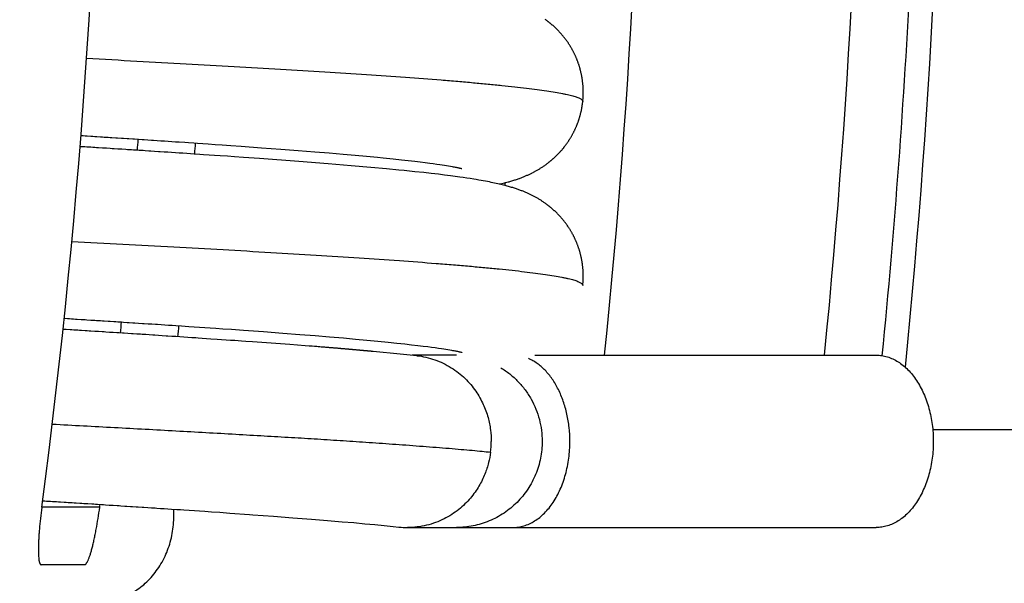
# Model space of a CAD drawing. Header units: millimetres. Extents: x 0 to 210, y 0 to 297.
# Tile 21 of 88: x 90.291 to 92.005, y 156.651 to 157.632. Entities that reach past the tile are written whole.
import ezdxf
from ezdxf.enums import TextEntityAlignment as Align

# ---------------------------------------------------------------- set-up
doc = ezdxf.new("R2010")
doc.units = ezdxf.units.MM
doc.header["$LTSCALE"] = 19.36
doc.layers.get('0').update_dxf_attribs({"linetype": 'CONTINUOUS'})
doc.layers.add('Z_DIM_2D', color=7, linetype='CONTINUOUS')
doc.styles.add('TEXTSTYLE_3', font='helveticaneueltw1g-ltcn.otf')
doc.styles.add('TEXTSTYLE_4', font='gdt', dxfattribs={"width": 0.7})
doc.dimstyles.new('DIMSTYLE_2', dxfattribs={"dimtxt": 2.1, "dimasz": 3.5, "dimexe": 1.5, "dimexo": 0, "dimtad": 1, "dimlfac": 5, "dimdsep": 46, "dimtxsty": 'TEXTSTYLE_3', "dimblk": '_FILLED', "dimblk1": '_FILLED', "dimblk2": '_FILLED', "dimcen": 0.09, "dimclrt": 5, "dimazin": 2, "dimtp": 0.5, "dimtm": 0.5, "dimtfac": 1, "dimtofl": 0, "dimtmove": 0, "dimatfit": 1, "dimldrblk": '_FILLED', "dimfxl": 0, "dimtolj": 1, "dimarcsym": 0})

# ---------------------------------------------------------------- blocks, each defined once
blk = doc.blocks.new('_FILLED')
at = {"color": 0, "linetype": 'ByBlock'}
blk.add_solid([(0, 0), (-1, 0.125), (-1, -0.125)], dxfattribs=at)
blk = doc.blocks.new('*D3')
at = {"layer": 'Z_DIM_2D', "color": 2, "linetype": 'Continuous', "transparency": 16777216}
blk.add_line((65.5369, 168.6839), (54.9152, 177.2828), dxfattribs=at)
at = {"layer": 'Z_DIM_2D', "color": 2, "linetype": 'Continuous', "transparency": 16777216, "xscale": 3.5, "yscale": 3.5, "zscale": 3.5, "rotation": 321.0075964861}
blk.add_blockref('_FILLED', (65.5369, 168.6839), dxfattribs=at)
at = {"layer": 'Z_DIM_2D', "color": 5, "linetype": 'Continuous', "transparency": 16777216}
for s, style, p in [('n', 'TEXTSTYLE_4', (57.4218, 175.929)), ('163.7', 'TEXTSTYLE_3', (62.3549, 171.9353))]:
    blk.add_text(s, height=2.1, rotation=-38.9924, dxfattribs=dict(at, style=style)).set_placement(p, align=Align.RIGHT)

msp = doc.modelspace()

# ---------------------------------------------------------------- linework, layer by layer
at = {"color": 7, "linetype": 'Continuous'}
for p, q in [((91.2069, 157.632), (91.2058, 157.6328)), ((90.4912, 157.4247), (90.4977, 157.4243)), ((90.5075, 157.4236), (90.5141, 157.4232)), ((90.5238, 157.4226), (90.5303, 157.4221)), ((90.5303, 157.4221), (90.5368, 157.4217)), ((90.5368, 157.4217), (90.5432, 157.4213)), ((90.5432, 157.4213), (90.5497, 157.4209)), ((90.5497, 157.4209), (90.5561, 157.4204)), ((90.5561, 157.4204), (90.5625, 157.42)), ((90.5625, 157.42), (90.5689, 157.4196)), ((90.5689, 157.4196), (90.5784, 157.4189)), ((90.5784, 157.4189), (90.5847, 157.4185)), ((90.5847, 157.4185), (90.5942, 157.4179)), ((90.5942, 157.4179), (90.6005, 157.4174)), ((90.6005, 157.4174), (90.6098, 157.4168)), ((90.6098, 157.4168), (90.6191, 157.4162)), ((90.6191, 157.4162), (90.6314, 157.4153)), ((90.6314, 157.4153), (90.6436, 157.4145)), ((90.5258, 157.4031), (90.5192, 157.4035)), ((90.5424, 157.402), (90.5358, 157.4024)), ((90.549, 157.4016), (90.5424, 157.402)), ((90.5556, 157.4011), (90.549, 157.4016)), ((90.5622, 157.4007), (90.5556, 157.4011)), ((90.5688, 157.4002), (90.5622, 157.4007)), ((90.5753, 157.3998), (90.5688, 157.4002)), ((90.5819, 157.3994), (90.5753, 157.3998)), ((90.5884, 157.3989), (90.5819, 157.3994)), ((90.5949, 157.3985), (90.5884, 157.3989)), ((90.6046, 157.3979), (90.5949, 157.3985)), ((90.6436, 157.4145), (90.6587, 157.4134)), ((90.6587, 157.4134), (90.6766, 157.4121)), ((90.6766, 157.4121), (90.7118, 157.4096)), ((90.7118, 157.4096), (90.7457, 157.4071)), ((90.7457, 157.4071), (90.7758, 157.4048)), ((90.7758, 157.4048), (90.8046, 157.4025)), ((90.8046, 157.4025), (90.8299, 157.4004)), ((90.8299, 157.4004), (90.8541, 157.3984)), ((90.8541, 157.3984), (90.8749, 157.3965)), ((90.611, 157.3974), (90.6046, 157.3979)), ((90.6207, 157.3968), (90.611, 157.3974)), ((90.6303, 157.3961), (90.6207, 157.3968)), ((90.6399, 157.3955), (90.6303, 157.3961)), ((90.6526, 157.3946), (90.6399, 157.3955)), ((90.6652, 157.3937), (90.6526, 157.3946)), ((90.6808, 157.3926), (90.6652, 157.3937)), ((90.7086, 157.3906), (90.6808, 157.3926)), ((90.7768, 157.3856), (90.7086, 157.3906)), ((90.8277, 157.3816), (90.7768, 157.3856)), ((90.8683, 157.3782), (90.8277, 157.3816)), ((90.8749, 157.3965), (90.8948, 157.3947)), ((90.8948, 157.3947), (90.9137, 157.3929)), ((90.9137, 157.3929), (90.9238, 157.3919)), ((90.9238, 157.3919), (90.941, 157.3902)), ((90.941, 157.3902), (90.9555, 157.3886)), ((90.9555, 157.3886), (90.9675, 157.3873)), ((90.9675, 157.3873), (90.9788, 157.386)), ((90.9788, 157.386), (90.988, 157.3849)), ((90.988, 157.3849), (90.9966, 157.3838)), ((90.9966, 157.3838), (91.0047, 157.3827)), ((91.0047, 157.3827), (91.011, 157.3819)), ((91.011, 157.3819), (91.017, 157.3811)), ((91.017, 157.3811), (91.0225, 157.3803)), ((91.2072, 157.3804), (91.2083, 157.3812)), ((91.2083, 157.3812), (91.2094, 157.3821)), ((91.2094, 157.3821), (91.2105, 157.3829)), ((91.2105, 157.3829), (91.2117, 157.3838)), ((90.902, 157.3753), (90.8683, 157.3782)), ((90.9293, 157.3728), (90.902, 157.3753)), ((90.9509, 157.3707), (90.9293, 157.3728)), ((90.9603, 157.3697), (90.9509, 157.3707)), ((90.9787, 157.3678), (90.9603, 157.3697)), ((90.9943, 157.3661), (90.9787, 157.3678)), ((91.0074, 157.3647), (90.9943, 157.3661)), ((91.0201, 157.3632), (91.0074, 157.3647)), ((91.0225, 157.3803), (91.0266, 157.3796)), ((91.0266, 157.3796), (91.0305, 157.379)), ((91.0305, 157.379), (91.0341, 157.3784)), ((91.0341, 157.3784), (91.0375, 157.3779)), ((91.0375, 157.3779), (91.0407, 157.3774)), ((91.0407, 157.3774), (91.0436, 157.3768)), ((91.0436, 157.3768), (91.0456, 157.3765)), ((91.0456, 157.3765), (91.0474, 157.3761)), ((91.0474, 157.3761), (91.0492, 157.3758)), ((91.0492, 157.3758), (91.0507, 157.3755)), ((91.0507, 157.3755), (91.0522, 157.3752)), ((91.0522, 157.3752), (91.0535, 157.3749)), ((91.0535, 157.3749), (91.0547, 157.3747)), ((91.0547, 157.3747), (91.0558, 157.3744)), ((91.0558, 157.3744), (91.0568, 157.3742)), ((91.0568, 157.3742), (91.0576, 157.374)), ((91.0576, 157.374), (91.0584, 157.3739)), ((91.0584, 157.3739), (91.059, 157.3737)), ((91.059, 157.3737), (91.0595, 157.3736)), ((91.0595, 157.3736), (91.06, 157.3735)), ((91.06, 157.3735), (91.0603, 157.3734)), ((91.0603, 157.3734), (91.0605, 157.3733)), ((91.0605, 157.3733), (91.0607, 157.3733)), ((91.1787, 157.3636), (91.1799, 157.3642)), ((91.1799, 157.3642), (91.181, 157.3647)), ((91.181, 157.3647), (91.1822, 157.3653)), ((91.1822, 157.3653), (91.1833, 157.3659)), ((91.1833, 157.3659), (91.1845, 157.3665)), ((91.1845, 157.3665), (91.1856, 157.367)), ((91.1856, 157.367), (91.1867, 157.3676)), ((91.1867, 157.3676), (91.1878, 157.3682)), ((91.1895, 157.3692), (91.1906, 157.3698)), ((91.1906, 157.3698), (91.1917, 157.3704)), ((91.1917, 157.3704), (91.1928, 157.371)), ((91.1928, 157.371), (91.1939, 157.3717)), ((91.1939, 157.3717), (91.195, 157.3724)), ((91.195, 157.3724), (91.1961, 157.373)), ((91.1961, 157.373), (91.1972, 157.3737)), ((91.1972, 157.3737), (91.1983, 157.3744)), ((91.1983, 157.3744), (91.1994, 157.3751)), ((91.1994, 157.3751), (91.2005, 157.3758)), ((91.2005, 157.3758), (91.2016, 157.3765)), ((91.2016, 157.3765), (91.2027, 157.3773)), ((91.2027, 157.3773), (91.2039, 157.3781)), ((91.2039, 157.3781), (91.205, 157.3788)), ((91.205, 157.3788), (91.2061, 157.3796)), ((91.2061, 157.3796), (91.2072, 157.3804)), ((91.0306, 157.3619), (91.0201, 157.3632)), ((91.0408, 157.3606), (91.0306, 157.3619)), ((91.049, 157.3595), (91.0408, 157.3606)), ((91.0571, 157.3584), (91.049, 157.3595)), ((91.0631, 157.3575), (91.0571, 157.3584)), ((91.0692, 157.3566), (91.0631, 157.3575)), ((91.0752, 157.3557), (91.0692, 157.3566)), ((91.0815, 157.3547), (91.0752, 157.3557)), ((91.0858, 157.354), (91.0815, 157.3547)), ((91.09, 157.3533), (91.0858, 157.354)), ((91.0941, 157.3526), (91.09, 157.3533)), ((91.098, 157.3519), (91.0941, 157.3526)), ((91.1017, 157.3512), (91.098, 157.3519)), ((91.1052, 157.3505), (91.1017, 157.3512)), ((91.1086, 157.3499), (91.1052, 157.3505)), ((91.1118, 157.3492), (91.1086, 157.3499)), ((91.1148, 157.3486), (91.1118, 157.3492)), ((91.1177, 157.348), (91.1148, 157.3486)), ((91.1205, 157.3474), (91.1177, 157.348)), ((91.1232, 157.3468), (91.1205, 157.3474)), ((91.1259, 157.3462), (91.1232, 157.3468)), ((91.1275, 157.3464), (91.13, 157.347)), ((91.13, 157.347), (91.1324, 157.3476)), ((91.1324, 157.3476), (91.1346, 157.3482)), ((91.1346, 157.3482), (91.1368, 157.3488)), ((91.1368, 157.3488), (91.1389, 157.3493)), ((91.1389, 157.3493), (91.141, 157.3499)), ((91.141, 157.3499), (91.1429, 157.3504)), ((91.1458, 157.3513), (91.1476, 157.3518)), ((91.1476, 157.3518), (91.1493, 157.3523)), ((91.1493, 157.3523), (91.151, 157.3529)), ((91.151, 157.3529), (91.1527, 157.3534)), ((91.1527, 157.3534), (91.1543, 157.3539)), ((91.1543, 157.3539), (91.1558, 157.3544)), ((91.1558, 157.3544), (91.1573, 157.355)), ((91.1573, 157.355), (91.1588, 157.3555)), ((91.1588, 157.3555), (91.1602, 157.356)), ((91.1624, 157.3568), (91.1637, 157.3573)), ((91.1637, 157.3573), (91.1651, 157.3578)), ((91.1651, 157.3578), (91.1664, 157.3583)), ((91.1664, 157.3583), (91.1677, 157.3588)), ((91.1677, 157.3588), (91.169, 157.3594)), ((91.169, 157.3594), (91.1703, 157.3599)), ((91.1703, 157.3599), (91.1715, 157.3604)), ((91.1715, 157.3604), (91.1727, 157.3609)), ((91.1727, 157.3609), (91.174, 157.3615)), ((91.174, 157.3615), (91.1752, 157.362)), ((91.1752, 157.362), (91.1764, 157.3625)), ((91.1764, 157.3625), (91.1776, 157.3631)), ((91.1776, 157.3631), (91.1787, 157.3636)), ((91.1284, 157.3456), (91.1259, 157.3462)), ((91.1261, 157.3461), (91.1275, 157.3464)), ((91.1308, 157.345), (91.1284, 157.3456)), ((91.1331, 157.3444), (91.1308, 157.345)), ((91.1353, 157.3438), (91.1331, 157.3444)), ((91.1375, 157.3433), (91.1353, 157.3438)), ((91.1396, 157.3427), (91.1375, 157.3433)), ((91.1416, 157.3421), (91.1396, 157.3427)), ((91.1436, 157.3416), (91.1416, 157.3421)), ((91.1454, 157.341), (91.1436, 157.3416)), ((91.1473, 157.3405), (91.1454, 157.341)), ((91.1491, 157.34), (91.1473, 157.3405)), ((91.1508, 157.3394), (91.1491, 157.34)), ((91.1524, 157.3389), (91.1508, 157.3394)), ((91.154, 157.3384), (91.1524, 157.3389)), ((91.1556, 157.3378), (91.154, 157.3384)), ((91.1572, 157.3373), (91.1556, 157.3378)), ((91.1587, 157.3368), (91.1572, 157.3373)), ((91.1601, 157.3363), (91.1587, 157.3368)), ((91.1616, 157.3357), (91.1601, 157.3363)), ((91.163, 157.3352), (91.1616, 157.3357)), ((91.1644, 157.3347), (91.163, 157.3352)), ((91.1657, 157.3342), (91.1644, 157.3347)), ((91.1671, 157.3336), (91.1657, 157.3342)), ((91.1684, 157.3331), (91.1671, 157.3336)), ((91.1697, 157.3326), (91.1684, 157.3331)), ((91.171, 157.332), (91.1697, 157.3326)), ((91.1722, 157.3315), (91.171, 157.332)), ((91.1735, 157.331), (91.1722, 157.3315)), ((91.1747, 157.3304), (91.1735, 157.331)), ((91.176, 157.3299), (91.1747, 157.3304)), ((91.1772, 157.3293), (91.176, 157.3299)), ((91.1783, 157.3288), (91.1772, 157.3293)), ((91.1795, 157.3282), (91.1783, 157.3288)), ((91.1807, 157.3276), (91.1795, 157.3282)), ((91.1819, 157.3271), (91.1807, 157.3276)), ((91.1831, 157.3265), (91.1819, 157.3271)), ((91.1842, 157.3259), (91.1831, 157.3265)), ((91.1854, 157.3253), (91.1842, 157.3259)), ((91.1865, 157.3247), (91.1854, 157.3253)), ((91.1877, 157.3241), (91.1865, 157.3247)), ((91.1888, 157.3234), (91.1877, 157.3241)), ((91.1899, 157.3228), (91.1888, 157.3234)), ((91.1911, 157.3222), (91.1899, 157.3228)), ((91.1922, 157.3215), (91.1911, 157.3222)), ((91.1934, 157.3209), (91.1922, 157.3215)), ((91.1945, 157.3202), (91.1934, 157.3209)), ((91.1956, 157.3195), (91.1945, 157.3202)), ((91.1967, 157.3188), (91.1956, 157.3195)), ((91.1979, 157.3181), (91.1967, 157.3188)), ((91.199, 157.3174), (91.1979, 157.3181)), ((91.2001, 157.3167), (91.199, 157.3174)), ((91.2013, 157.3159), (91.2001, 157.3167)), ((91.2024, 157.3151), (91.2013, 157.3159)), ((91.2035, 157.3144), (91.2024, 157.3151)), ((91.2047, 157.3136), (91.2035, 157.3144)), ((91.2058, 157.3128), (91.2047, 157.3136)), ((91.2069, 157.312), (91.2058, 157.3128)), ((90.4915, 157.1047), (90.4981, 157.1042)), ((90.508, 157.1036), (90.5146, 157.1032)), ((90.5146, 157.1032), (90.5211, 157.1027)), ((90.5309, 157.1021), (90.5374, 157.1017)), ((90.5374, 157.1017), (90.5438, 157.1012)), ((90.5438, 157.1012), (90.5503, 157.1008)), ((90.5503, 157.1008), (90.5567, 157.1004)), ((90.5567, 157.1004), (90.5631, 157.1)), ((90.5631, 157.1), (90.5727, 157.0993)), ((90.5727, 157.0993), (90.579, 157.0989)), ((90.579, 157.0989), (90.5854, 157.0985)), ((90.5854, 157.0985), (90.5948, 157.0978)), ((90.5948, 157.0978), (90.6043, 157.0972)), ((90.6043, 157.0972), (90.6136, 157.0965)), ((90.6136, 157.0965), (90.6229, 157.0959)), ((90.6229, 157.0959), (90.6322, 157.0953)), ((90.6322, 157.0953), (90.6444, 157.0944)), ((90.6444, 157.0944), (90.6596, 157.0934)), ((90.6596, 157.0934), (90.6805, 157.0919)), ((90.6805, 157.0919), (90.7154, 157.0893)), ((90.4793, 157.0861), (90.473, 157.0865)), ((90.4949, 157.0851), (90.4886, 157.0855)), ((90.5104, 157.0841), (90.5042, 157.0845)), ((90.5167, 157.0837), (90.5104, 157.0841)), ((90.5327, 157.0826), (90.5262, 157.083)), ((90.5392, 157.0822), (90.5327, 157.0826)), ((90.5559, 157.0811), (90.5492, 157.0815)), ((90.5627, 157.0806), (90.5559, 157.0811)), ((90.5696, 157.0802), (90.5627, 157.0806)), ((90.5766, 157.0797), (90.5696, 157.0802)), ((90.5836, 157.0792), (90.5766, 157.0797)), ((90.5908, 157.0788), (90.5836, 157.0792)), ((90.6089, 157.0775), (90.6016, 157.078)), ((90.6162, 157.077), (90.6089, 157.0775)), ((90.6237, 157.0765), (90.6162, 157.077)), ((90.635, 157.0758), (90.6237, 157.0765)), ((90.6426, 157.0752), (90.635, 157.0758)), ((90.6502, 157.0747), (90.6426, 157.0752)), ((90.6579, 157.0742), (90.6502, 157.0747)), ((90.6656, 157.0737), (90.6579, 157.0742)), ((90.6771, 157.0729), (90.6656, 157.0737)), ((90.6848, 157.0723), (90.6771, 157.0729)), ((90.7154, 157.0893), (90.7491, 157.0868)), ((90.7491, 157.0868), (90.7789, 157.0845)), ((90.7789, 157.0845), (90.8051, 157.0824)), ((90.8051, 157.0824), (90.8304, 157.0804)), ((90.8304, 157.0804), (90.8546, 157.0783)), ((90.8546, 157.0783), (90.8755, 157.0765)), ((90.8755, 157.0765), (90.8954, 157.0746)), ((90.8954, 157.0746), (90.9143, 157.0728)), ((90.9143, 157.0728), (90.9323, 157.071)), ((90.6963, 157.0715), (90.6848, 157.0723)), ((90.761, 157.0669), (90.6963, 157.0715)), ((90.7878, 157.0648), (90.761, 157.0669)), ((90.7948, 157.0643), (90.7878, 157.0648)), ((90.8002, 157.0639), (90.7948, 157.0643)), ((90.8042, 157.0636), (90.8002, 157.0639)), ((90.808, 157.0633), (90.8042, 157.0636)), ((90.8107, 157.063), (90.808, 157.0633)), ((90.8133, 157.0628), (90.8107, 157.063)), ((90.8158, 157.0626), (90.8133, 157.0628)), ((90.8182, 157.0624), (90.8158, 157.0626)), ((90.8205, 157.0622), (90.8182, 157.0624)), ((90.822, 157.0621), (90.8205, 157.0622)), ((90.8242, 157.0619), (90.822, 157.0621)), ((90.8257, 157.0618), (90.8242, 157.0619)), ((90.8271, 157.0617), (90.8257, 157.0618)), ((90.8291, 157.0615), (90.8271, 157.0617)), ((90.8304, 157.0614), (90.8291, 157.0615)), ((90.8317, 157.0613), (90.8304, 157.0614)), ((90.833, 157.0612), (90.8317, 157.0613)), ((90.8343, 157.0611), (90.833, 157.0612)), ((90.8355, 157.061), (90.8343, 157.0611)), ((90.8367, 157.0609), (90.8355, 157.061)), ((90.8379, 157.0608), (90.8367, 157.0609)), ((90.8391, 157.0607), (90.8379, 157.0608)), ((90.8402, 157.0606), (90.8391, 157.0607)), ((90.843, 157.0604), (90.8419, 157.0605)), ((90.8441, 157.0603), (90.843, 157.0604)), ((90.8452, 157.0602), (90.8441, 157.0603)), ((90.8478, 157.06), (90.8467, 157.06)), ((90.8488, 157.0599), (90.8478, 157.06)), ((90.8527, 157.0595), (90.8518, 157.0596)), ((90.9323, 157.071), (90.9474, 157.0695)), ((90.9474, 157.0695), (90.9616, 157.0679)), ((90.9616, 157.0679), (90.9733, 157.0666)), ((90.9733, 157.0666), (90.9843, 157.0653)), ((90.9843, 157.0653), (90.9931, 157.0642)), ((90.9931, 157.0642), (91.0014, 157.0632)), ((91.0014, 157.0632), (91.0079, 157.0623)), ((91.0079, 157.0623), (91.014, 157.0615)), ((91.014, 157.0615), (91.0198, 157.0607)), ((91.0198, 157.0607), (91.0251, 157.0599)), ((91.0251, 157.0599), (91.0291, 157.0593)), ((91.0291, 157.0593), (91.0328, 157.0587)), ((91.0328, 157.0587), (91.0363, 157.0581)), ((91.0363, 157.0581), (91.0395, 157.0576)), ((91.0395, 157.0576), (91.0425, 157.057)), ((91.0425, 157.057), (91.0446, 157.0567)), ((91.0446, 157.0567), (91.0465, 157.0563)), ((91.0465, 157.0563), (91.0483, 157.056)), ((91.0483, 157.056), (91.0499, 157.0557)), ((91.0499, 157.0557), (91.0514, 157.0554)), ((91.0512, 157.0483), (90.9743, 157.0483)), ((91.0514, 157.0554), (91.0528, 157.0551)), ((91.0528, 157.0551), (91.054, 157.0548)), ((91.054, 157.0548), (91.0552, 157.0546)), ((91.0552, 157.0546), (91.0562, 157.0544)), ((91.0562, 157.0544), (91.0571, 157.0542)), ((91.0571, 157.0542), (91.0579, 157.054)), ((91.0579, 157.054), (91.0586, 157.0538)), ((91.0586, 157.0538), (91.0591, 157.0537)), ((91.0591, 157.0537), (91.0596, 157.0536)), ((91.0601, 157.0534), (91.0604, 157.0534)), ((91.0604, 157.0534), (91.0605, 157.0533)), ((91.0605, 157.0533), (91.0606, 157.0533)), ((91.0606, 157.0533), (91.0607, 157.0533)), ((91.1879, 157.0483), (91.7818, 157.0483)), ((91.8802, 156.9188), (95.0763, 156.9188)), ((90.5073, 156.7836), (90.5139, 156.7832)), ((90.5139, 156.7832), (90.5204, 156.7828)), ((90.53, 156.7822), (90.5364, 156.7817)), ((90.5364, 156.7817), (90.5428, 156.7813)), ((90.5428, 156.7813), (90.5491, 156.7809)), ((90.5491, 156.7809), (90.5553, 156.7805)), ((90.5553, 156.7805), (90.5647, 156.7799)), ((90.5647, 156.7799), (90.5709, 156.7795)), ((90.5709, 156.7795), (90.577, 156.779)), ((90.577, 156.779), (90.5862, 156.7784)), ((90.5862, 156.7784), (90.5952, 156.7778)), ((90.5952, 156.7778), (90.6042, 156.7772)), ((90.6042, 156.7772), (90.6131, 156.7766)), ((90.6131, 156.7766), (90.6249, 156.7758)), ((90.6249, 156.7758), (90.6394, 156.7748)), ((90.6394, 156.7748), (90.6566, 156.7736)), ((90.6566, 156.7736), (90.6911, 156.7711)), ((90.6911, 156.7711), (90.697, 156.7707)), ((90.697, 156.7707), (90.733, 156.768)), ((90.733, 156.768), (90.7664, 156.7655)), ((90.7664, 156.7655), (90.7989, 156.7629)), ((90.7989, 156.7629), (90.8267, 156.7607)), ((90.8267, 156.7607), (90.8522, 156.7585)), ((90.8522, 156.7585), (90.8725, 156.7568)), ((90.8725, 156.7568), (90.8917, 156.755)), ((90.8917, 156.755), (90.909, 156.7534)), ((90.909, 156.7534), (90.9254, 156.7518)), ((90.9254, 156.7518), (90.9412, 156.7501)), ((90.9412, 156.7501), (90.9512, 156.7491)), ((90.9661, 156.7483), (91.7818, 156.7483))]:
    msp.add_line(p, q, dxfattribs=at)
at = {"color": 9, "linetype": 'Continuous'}
msp.add_line((90.4304, 156.7836), (90.3295, 156.7836), dxfattribs=at)
at = {"color": 6, "linetype": 'Continuous'}
msp.add_line((90.4042, 156.6836), (90.3285, 156.6836), dxfattribs=at)
at = {"color": 7, "linetype": 'Continuous'}
for points in [[(91.2711, 157.4897), (91.2712, 157.4906), (91.2713, 157.4916), (91.2714, 157.4926), (91.2714, 157.4936), (91.2715, 157.4946), (91.2716, 157.4956), (91.2717, 157.4966), (91.2717, 157.4976), (91.2718, 157.4986), (91.2718, 157.4996), (91.2718, 157.5006), (91.2719, 157.5016), (91.2719, 157.5026), (91.2719, 157.5036), (91.2719, 157.5046), (91.2719, 157.5057), (91.2719, 157.5067), (91.2719, 157.5077), (91.2719, 157.5087), (91.2719, 157.5097), (91.2719, 157.5107), (91.2718, 157.5117), (91.2718, 157.5127), (91.2718, 157.5137), (91.2717, 157.5147), (91.2716, 157.5157), (91.2716, 157.5167), (91.2715, 157.5177), (91.2714, 157.5187), (91.2713, 157.5197), (91.2713, 157.5207), (91.2712, 157.5217), (91.271, 157.5227), (91.2709, 157.5237), (91.2708, 157.5247), (91.2707, 157.5257), (91.2706, 157.5267), (91.2704, 157.5277), (91.2703, 157.5287), (91.2701, 157.5297), (91.27, 157.5307), (91.2698, 157.5316), (91.2696, 157.5326), (91.2695, 157.5336), (91.2693, 157.5346), (91.2691, 157.5356), (91.2689, 157.5366), (91.2687, 157.5376), (91.2685, 157.5385), (91.2683, 157.5395), (91.268, 157.5405), (91.2678, 157.5415), (91.2676, 157.5424), (91.2673, 157.5434), (91.2671, 157.5444), (91.2668, 157.5453), (91.2666, 157.5463), (91.2663, 157.5473), (91.266, 157.5482), (91.2658, 157.5492), (91.2655, 157.5501), (91.2652, 157.5511), (91.2649, 157.5521), (91.2646, 157.553), (91.2643, 157.5539), (91.264, 157.5549), (91.2637, 157.5558), (91.2633, 157.5568), (91.263, 157.5577), (91.2627, 157.5586), (91.2623, 157.5596), (91.262, 157.5605), (91.2616, 157.5614), (91.2613, 157.5624), (91.2609, 157.5633), (91.2605, 157.5642), (91.2601, 157.5651), (91.2598, 157.566), (91.2594, 157.5669), (91.259, 157.5678), (91.2586, 157.5687), (91.2582, 157.5696), (91.2578, 157.5705), (91.2574, 157.5714), (91.2569, 157.5723), (91.2565, 157.5732), (91.2561, 157.5741), (91.2556, 157.5749), (91.2552, 157.5758), (91.2548, 157.5767), (91.2543, 157.5775), (91.2539, 157.5784), (91.2534, 157.5793), (91.2529, 157.5801), (91.2525, 157.581), (91.252, 157.5818), (91.2515, 157.5826), (91.251, 157.5835), (91.2505, 157.5843), (91.25, 157.5851), (91.2495, 157.586), (91.249, 157.5868), (91.2485, 157.5876), (91.248, 157.5884), (91.2475, 157.5892), (91.247, 157.59), (91.2465, 157.5908), (91.246, 157.5916), (91.2454, 157.5924), (91.2449, 157.5931), (91.2444, 157.5939), (91.2438, 157.5947), (91.2433, 157.5954), (91.2427, 157.5962), (91.2422, 157.597), (91.2417, 157.5977), (91.2411, 157.5985), (91.2405, 157.5992), (91.24, 157.5999), (91.2394, 157.6007), (91.2389, 157.6014), (91.2383, 157.6021), (91.2377, 157.6028), (91.2371, 157.6035), (91.2366, 157.6042), (91.236, 157.6049), (91.2354, 157.6056), (91.2348, 157.6063), (91.2343, 157.607), (91.2337, 157.6076), (91.2331, 157.6083), (91.2325, 157.609), (91.2319, 157.6096), (91.2313, 157.6103), (91.2307, 157.6109), (91.2301, 157.6115), (91.2295, 157.6122), (91.2289, 157.6128), (91.2283, 157.6134), (91.2277, 157.614), (91.2271, 157.6147), (91.2265, 157.6153), (91.2259, 157.6159), (91.2253, 157.6165), (91.2247, 157.617), (91.2241, 157.6176), (91.2235, 157.6182), (91.2229, 157.6188), (91.2223, 157.6194), (91.2217, 157.6199), (91.2211, 157.6205), (91.2205, 157.621), (91.2199, 157.6216), (91.2193, 157.6221), (91.2187, 157.6226), (91.2181, 157.6231), (91.2175, 157.6236), (91.2169, 157.6242), (91.2163, 157.6247), (91.2157, 157.6252), (91.2151, 157.6257), (91.2145, 157.6262), (91.2139, 157.6266), (91.2133, 157.6271), (91.2128, 157.6276), (91.2122, 157.628), (91.2116, 157.6285), (91.211, 157.6289), (91.2104, 157.6294), (91.2098, 157.6298), (91.2093, 157.6303), (91.2087, 157.6307), (91.2081, 157.6311), (91.2069, 157.632)], [(91.2117, 157.3838), (91.2122, 157.3842), (91.2128, 157.3847), (91.2134, 157.3851), (91.2139, 157.3856), (91.2145, 157.3861), (91.2151, 157.3865), (91.2156, 157.387), (91.2162, 157.3875), (91.2168, 157.388), (91.2174, 157.3885), (91.2179, 157.389), (91.2185, 157.3895), (91.2191, 157.39), (91.2197, 157.3905), (91.2202, 157.391), (91.2208, 157.3915), (91.2214, 157.392), (91.222, 157.3926), (91.2226, 157.3931), (91.2232, 157.3937), (91.2238, 157.3942), (91.2243, 157.3948), (91.2249, 157.3954), (91.2255, 157.396), (91.2261, 157.3965), (91.2267, 157.3971), (91.2273, 157.3977), (91.2279, 157.3984), (91.2285, 157.399), (91.2291, 157.3996), (91.2297, 157.4002), (91.2303, 157.4008), (91.2309, 157.4015), (91.2315, 157.4021), (91.2321, 157.4028), (91.2326, 157.4034), (91.2332, 157.4041), (91.2338, 157.4048), (91.2344, 157.4054), (91.235, 157.4061), (91.2356, 157.4068), (91.2361, 157.4075), (91.2367, 157.4082), (91.2373, 157.4089), (91.2379, 157.4096), (91.2384, 157.4103), (91.239, 157.411), (91.2396, 157.4118), (91.2401, 157.4125), (91.2407, 157.4132), (91.2412, 157.414), (91.2418, 157.4147), (91.2423, 157.4154), (91.2429, 157.4162), (91.2434, 157.417), (91.244, 157.4177), (91.2445, 157.4185), (91.245, 157.4193), (91.2456, 157.4201), (91.2461, 157.4209), (91.2466, 157.4216), (91.2471, 157.4224), (91.2477, 157.4232), (91.2482, 157.424), (91.2487, 157.4249), (91.2492, 157.4257), (91.2497, 157.4265), (91.2502, 157.4273), (91.2507, 157.4282), (91.2512, 157.429), (91.2516, 157.4298), (91.2521, 157.4307), (91.2526, 157.4315), (91.2531, 157.4324), (91.2535, 157.4332), (91.254, 157.4341), (91.2544, 157.4349), (91.2549, 157.4358), (91.2553, 157.4367), (91.2558, 157.4375), (91.2562, 157.4384), (91.2566, 157.4393), (91.2571, 157.4402), (91.2575, 157.4411), (91.2579, 157.442), (91.2583, 157.4429), (91.2587, 157.4438), (91.2591, 157.4447), (91.2595, 157.4456), (91.2599, 157.4465), (91.2603, 157.4474), (91.2606, 157.4483), (91.261, 157.4492), (91.2614, 157.4502), (91.2617, 157.4511), (91.2621, 157.452), (91.2624, 157.4529), (91.2628, 157.4539), (91.2631, 157.4548), (91.2634, 157.4558), (91.2638, 157.4567), (91.2641, 157.4576), (91.2644, 157.4586), (91.2647, 157.4595), (91.265, 157.4605), (91.2653, 157.4614), (91.2656, 157.4624), (91.2659, 157.4634), (91.2661, 157.4643), (91.2664, 157.4653), (91.2667, 157.4662), (91.2669, 157.4672), (91.2672, 157.4682), (91.2674, 157.4691), (91.2677, 157.4701), (91.2679, 157.4711), (91.2681, 157.4721), (91.2683, 157.473), (91.2686, 157.474), (91.2688, 157.475), (91.269, 157.476), (91.2692, 157.477), (91.2693, 157.478), (91.2695, 157.479), (91.2697, 157.4799), (91.2699, 157.4809), (91.27, 157.4819), (91.2702, 157.4829), (91.2703, 157.4839), (91.2705, 157.4849), (91.2706, 157.4859), (91.2707, 157.4869), (91.2709, 157.4879), (91.271, 157.4888), (91.2711, 157.4897)], [(90.3977, 157.4307), (90.3982, 157.4307), (90.4016, 157.4305), (90.405, 157.4302), (90.4083, 157.43)], [(90.4083, 157.43), (90.415, 157.4296), (90.4184, 157.4294), (90.4217, 157.4292), (90.4251, 157.429)], [(90.4251, 157.429), (90.4318, 157.4285), (90.4351, 157.4283), (90.4384, 157.4281)], [(90.4384, 157.4281), (90.4451, 157.4277), (90.4484, 157.4275), (90.4517, 157.4272)], [(90.4517, 157.4272), (90.4583, 157.4268), (90.4616, 157.4266)], [(90.4616, 157.4266), (90.4682, 157.4262), (90.4715, 157.426)], [(90.4715, 157.426), (90.4781, 157.4255), (90.4813, 157.4253)], [(90.4813, 157.4253), (90.4879, 157.4249), (90.4912, 157.4247)], [(90.4977, 157.4243), (90.5043, 157.4238), (90.5075, 157.4236)], [(90.5141, 157.4232), (90.5206, 157.4228), (90.5238, 157.4226)], [(90.4081, 157.4106), (90.4047, 157.4109), (90.4013, 157.4111), (90.398, 157.4113), (90.3962, 157.4114)], [(90.4284, 157.4094), (90.425, 157.4096), (90.4216, 157.4098), (90.4182, 157.41), (90.4149, 157.4102), (90.4081, 157.4106)], [(90.4419, 157.4085), (90.4385, 157.4087), (90.4351, 157.4089), (90.4284, 157.4094)], [(90.4554, 157.4076), (90.452, 157.4078), (90.4486, 157.4081), (90.4419, 157.4085)], [(90.4689, 157.4068), (90.4655, 157.407), (90.4621, 157.4072), (90.4554, 157.4076)], [(90.479, 157.4061), (90.4756, 157.4063), (90.4689, 157.4068)], [(90.4891, 157.4055), (90.4857, 157.4057), (90.479, 157.4061)], [(90.4991, 157.4048), (90.4958, 157.405), (90.4891, 157.4055)], [(90.5092, 157.4042), (90.5058, 157.4044), (90.4991, 157.4048)], [(90.5192, 157.4035), (90.5158, 157.4037), (90.5092, 157.4042)], [(90.5358, 157.4024), (90.5325, 157.4026), (90.5258, 157.4031)], [(91.0607, 157.3733), (91.0608, 157.3733), (91.0608, 157.3732)], [(91.1878, 157.3682), (91.1884, 157.3685), (91.1895, 157.3692)], [(91.1429, 157.3504), (91.1439, 157.3507), (91.1458, 157.3513)], [(91.1602, 157.356), (91.161, 157.3562), (91.1624, 157.3568)], [(91.271, 157.1697), (91.2711, 157.1706), (91.2712, 157.1716), (91.2713, 157.1726), (91.2714, 157.1736), (91.2715, 157.1746), (91.2716, 157.1756), (91.2716, 157.1766), (91.2717, 157.1776), (91.2717, 157.1786), (91.2718, 157.1796), (91.2718, 157.1806), (91.2719, 157.1816), (91.2719, 157.1826), (91.2719, 157.1836), (91.2719, 157.1846), (91.2719, 157.1856), (91.2719, 157.1866), (91.2719, 157.1876), (91.2719, 157.1886), (91.2719, 157.1897), (91.2719, 157.1907), (91.2718, 157.1917), (91.2718, 157.1927), (91.2717, 157.1937), (91.2717, 157.1947), (91.2716, 157.1957), (91.2716, 157.1967), (91.2715, 157.1977), (91.2714, 157.1987), (91.2713, 157.1997), (91.2712, 157.2007), (91.2711, 157.2017), (91.271, 157.2027), (91.2709, 157.2037), (91.2708, 157.2047), (91.2707, 157.2057), (91.2705, 157.2067), (91.2704, 157.2077), (91.2703, 157.2087), (91.2701, 157.2097), (91.2699, 157.2106), (91.2698, 157.2116), (91.2696, 157.2126), (91.2694, 157.2136), (91.2692, 157.2146), (91.2691, 157.2156), (91.2689, 157.2166), (91.2687, 157.2176), (91.2685, 157.2185), (91.2682, 157.2195), (91.268, 157.2205), (91.2678, 157.2215), (91.2676, 157.2224), (91.2673, 157.2234), (91.2671, 157.2244), (91.2668, 157.2253), (91.2666, 157.2263), (91.2663, 157.2273), (91.266, 157.2282), (91.2657, 157.2292), (91.2655, 157.2302), (91.2652, 157.2311), (91.2649, 157.2321), (91.2646, 157.233), (91.2643, 157.234), (91.2639, 157.2349), (91.2636, 157.2358), (91.2633, 157.2368), (91.263, 157.2377), (91.2626, 157.2387), (91.2623, 157.2396), (91.2619, 157.2405), (91.2616, 157.2414), (91.2612, 157.2424), (91.2609, 157.2433), (91.2605, 157.2442), (91.2601, 157.2451), (91.2597, 157.246), (91.2593, 157.2469), (91.2589, 157.2478), (91.2585, 157.2487), (91.2581, 157.2496), (91.2577, 157.2505), (91.2573, 157.2514), (91.2569, 157.2523), (91.2565, 157.2532), (91.256, 157.2541), (91.2556, 157.255), (91.2552, 157.2558), (91.2547, 157.2567), (91.2543, 157.2576), (91.2538, 157.2584), (91.2533, 157.2593), (91.2529, 157.2601), (91.2524, 157.261), (91.2519, 157.2618), (91.2515, 157.2627), (91.251, 157.2635), (91.2505, 157.2643), (91.25, 157.2652), (91.2495, 157.266), (91.249, 157.2668), (91.2485, 157.2676), (91.248, 157.2684), (91.2475, 157.2692), (91.2469, 157.27), (91.2464, 157.2708), (91.2459, 157.2716), (91.2454, 157.2724), (91.2448, 157.2732), (91.2443, 157.274), (91.2438, 157.2747), (91.2432, 157.2755), (91.2427, 157.2763), (91.2421, 157.277), (91.2416, 157.2778), (91.241, 157.2785), (91.2405, 157.2792), (91.2399, 157.28), (91.2393, 157.2807), (91.2388, 157.2814), (91.2382, 157.2822), (91.2376, 157.2829), (91.2371, 157.2836), (91.2365, 157.2843), (91.2359, 157.285), (91.2353, 157.2857), (91.2347, 157.2863), (91.2342, 157.287), (91.2336, 157.2877), (91.233, 157.2884), (91.2324, 157.289), (91.2318, 157.2897), (91.2312, 157.2903), (91.2306, 157.291), (91.23, 157.2916), (91.2295, 157.2922), (91.2289, 157.2929), (91.2283, 157.2935), (91.2277, 157.2941), (91.2271, 157.2947), (91.2265, 157.2953), (91.2259, 157.2959), (91.2253, 157.2965), (91.2247, 157.2971), (91.2241, 157.2977), (91.2234, 157.2982), (91.2228, 157.2988), (91.2222, 157.2994), (91.2216, 157.2999), (91.221, 157.3005), (91.2204, 157.301), (91.2198, 157.3016), (91.2192, 157.3021), (91.2186, 157.3026), (91.2181, 157.3031), (91.2175, 157.3037), (91.2169, 157.3042), (91.2163, 157.3047), (91.2157, 157.3052), (91.2151, 157.3057), (91.2145, 157.3062), (91.2139, 157.3066), (91.2133, 157.3071), (91.2127, 157.3076), (91.2122, 157.308), (91.2116, 157.3085), (91.211, 157.3089), (91.2104, 157.3094), (91.2098, 157.3098), (91.2093, 157.3103), (91.2087, 157.3107), (91.2081, 157.3111), (91.2069, 157.312)], [(90.3686, 157.1126), (90.3745, 157.1122), (90.3779, 157.112), (90.3813, 157.1117), (90.3846, 157.1115), (90.388, 157.1113), (90.3914, 157.1111)], [(90.3914, 157.1111), (90.3981, 157.1107), (90.4014, 157.1105), (90.4048, 157.1103), (90.4082, 157.11)], [(90.4082, 157.11), (90.4149, 157.1096), (90.4182, 157.1094), (90.4216, 157.1092), (90.4249, 157.109)], [(90.4249, 157.109), (90.4316, 157.1085), (90.435, 157.1083), (90.4383, 157.1081)], [(90.4383, 157.1081), (90.445, 157.1077), (90.4484, 157.1075)], [(90.4484, 157.1075), (90.455, 157.107), (90.4584, 157.1068), (90.4617, 157.1066)], [(90.372, 157.0929), (90.3686, 157.0932), (90.3665, 157.0933)], [(90.3987, 157.0913), (90.3954, 157.0915), (90.3921, 157.0917), (90.3887, 157.0919), (90.3854, 157.0921), (90.3821, 157.0923), (90.3787, 157.0925), (90.372, 157.0929)], [(90.4151, 157.0902), (90.4119, 157.0904), (90.4086, 157.0906), (90.4053, 157.0908), (90.3987, 157.0913)], [(90.4282, 157.0894), (90.4249, 157.0896), (90.4217, 157.0898), (90.4151, 157.0902)], [(90.4617, 157.1066), (90.4684, 157.1062), (90.4717, 157.106)], [(90.4717, 157.106), (90.4783, 157.1055), (90.4816, 157.1053)], [(90.4816, 157.1053), (90.4882, 157.1049), (90.4915, 157.1047)], [(90.4981, 157.1042), (90.5047, 157.1038), (90.508, 157.1036)], [(90.5211, 157.1027), (90.5276, 157.1023), (90.5309, 157.1021)], [(90.4411, 157.0886), (90.4379, 157.0888), (90.4347, 157.089), (90.4282, 157.0894)], [(90.4539, 157.0877), (90.4507, 157.0879), (90.4475, 157.0881), (90.4411, 157.0886)], [(90.4635, 157.0871), (90.4603, 157.0873), (90.4539, 157.0877)], [(90.473, 157.0865), (90.4698, 157.0867), (90.4635, 157.0871)], [(90.4886, 157.0855), (90.4855, 157.0857), (90.4793, 157.0861)], [(90.5042, 157.0845), (90.5011, 157.0847), (90.4949, 157.0851)], [(90.5262, 157.083), (90.523, 157.0833), (90.5167, 157.0837)], [(90.5492, 157.0815), (90.5458, 157.0817), (90.5392, 157.0822)], [(90.6016, 157.078), (90.5979, 157.0783), (90.5908, 157.0788)], [(90.8419, 157.0605), (90.8413, 157.0605), (90.8402, 157.0606)], [(90.8467, 157.06), (90.8462, 157.0601), (90.8452, 157.0602)], [(90.8503, 157.0597), (90.8498, 157.0598), (90.8488, 157.0599)], [(90.8518, 157.0596), (90.8513, 157.0597), (90.8503, 157.0597)], [(90.8542, 157.0594), (90.8537, 157.0594), (90.8527, 157.0595)], [(90.8556, 157.0593), (90.8551, 157.0593), (90.8542, 157.0594)], [(90.857, 157.0592), (90.8565, 157.0592), (90.8556, 157.0593)], [(90.8583, 157.059), (90.8579, 157.0591), (90.857, 157.0592)], [(90.8597, 157.0589), (90.8592, 157.059), (90.8583, 157.059)], [(90.861, 157.0588), (90.8606, 157.0589), (90.8597, 157.0589)], [(90.8627, 157.0587), (90.8623, 157.0587), (90.8619, 157.0587), (90.861, 157.0588)], [(90.864, 157.0586), (90.8636, 157.0586), (90.8627, 157.0587)], [(90.8657, 157.0584), (90.8652, 157.0584), (90.8648, 157.0585), (90.864, 157.0586)], [(90.8669, 157.0583), (90.8665, 157.0583), (90.8657, 157.0584)], [(90.8685, 157.0582), (90.8681, 157.0582), (90.8677, 157.0582), (90.8669, 157.0583)], [(90.8701, 157.058), (90.8697, 157.058), (90.8693, 157.0581), (90.8685, 157.0582)], [(90.8716, 157.0579), (90.8713, 157.0579), (90.8709, 157.0579), (90.8701, 157.058)], [(90.8736, 157.0577), (90.8732, 157.0577), (90.8728, 157.0578), (90.8724, 157.0578), (90.8716, 157.0579)], [(90.8751, 157.0576), (90.8747, 157.0576), (90.8743, 157.0576), (90.8736, 157.0577)], [(90.8769, 157.0574), (90.8766, 157.0574), (90.8762, 157.0575), (90.8758, 157.0575), (90.8751, 157.0576)], [(90.8784, 157.0573), (90.878, 157.0573), (90.8777, 157.0573), (90.8769, 157.0574)], [(90.8802, 157.0571), (90.8799, 157.0571), (90.8795, 157.0572), (90.8791, 157.0572), (90.8784, 157.0573)], [(90.882, 157.057), (90.8816, 157.057), (90.8813, 157.057), (90.8809, 157.057), (90.8802, 157.0571)], [(90.8837, 157.0568), (90.8834, 157.0568), (90.883, 157.0569), (90.8827, 157.0569), (90.882, 157.057)], [(90.8855, 157.0566), (90.8851, 157.0567), (90.8848, 157.0567), (90.8844, 157.0567), (90.8837, 157.0568)], [(90.8875, 157.0565), (90.8872, 157.0565), (90.8868, 157.0565), (90.8865, 157.0565), (90.8861, 157.0566), (90.8855, 157.0566)], [(90.8895, 157.0563), (90.8892, 157.0563), (90.8888, 157.0563), (90.8885, 157.0564), (90.8882, 157.0564), (90.8875, 157.0565)], [(90.8911, 157.0561), (90.8908, 157.0562), (90.8905, 157.0562), (90.8902, 157.0562), (90.8895, 157.0563)], [(90.8931, 157.056), (90.8928, 157.056), (90.8924, 157.056), (90.8921, 157.056), (90.8918, 157.0561), (90.8911, 157.0561)], [(90.895, 157.0558), (90.8947, 157.0558), (90.8944, 157.0558), (90.894, 157.0559), (90.8937, 157.0559), (90.8931, 157.056)], [(90.8972, 157.0556), (90.8969, 157.0556), (90.8966, 157.0556), (90.8963, 157.0557), (90.8959, 157.0557), (90.8956, 157.0557), (90.895, 157.0558)], [(90.899, 157.0554), (90.8987, 157.0554), (90.8984, 157.0555), (90.8981, 157.0555), (90.8978, 157.0555), (90.8972, 157.0556)], [(90.9012, 157.0552), (90.9009, 157.0552), (90.9006, 157.0553), (90.9003, 157.0553), (90.9, 157.0553), (90.8997, 157.0554), (90.899, 157.0554)], [(90.9033, 157.055), (90.903, 157.055), (90.9027, 157.0551), (90.9024, 157.0551), (90.9021, 157.0551), (90.9018, 157.0552), (90.9012, 157.0552)], [(90.9053, 157.0548), (90.905, 157.0549), (90.9047, 157.0549), (90.9044, 157.0549), (90.9041, 157.0549), (90.9038, 157.055), (90.9033, 157.055)], [(90.9065, 157.0547), (90.9062, 157.0548), (90.9059, 157.0548), (90.9053, 157.0548)], [(90.9822, 157.0475), (90.9532, 157.0503), (90.9065, 157.0547)], [(91.0596, 157.0536), (91.06, 157.0535), (91.0601, 157.0534)], [(90.331, 156.7949), (90.3346, 156.7947), (90.338, 156.7945), (90.3414, 156.7943), (90.3448, 156.7941), (90.3482, 156.7938), (90.3516, 156.7936), (90.3551, 156.7934), (90.3585, 156.7932), (90.3619, 156.793)], [(90.3619, 156.793), (90.3687, 156.7925), (90.3721, 156.7923), (90.3755, 156.7921), (90.3789, 156.7919), (90.3824, 156.7917), (90.3858, 156.7915), (90.3892, 156.7912)], [(90.3892, 156.7912), (90.396, 156.7908), (90.3994, 156.7906), (90.4028, 156.7904), (90.4063, 156.7902), (90.4097, 156.7899)], [(90.4097, 156.7899), (90.4165, 156.7895), (90.4199, 156.7893), (90.4233, 156.7891), (90.4267, 156.7888)], [(90.4267, 156.7888), (90.4335, 156.7884), (90.4369, 156.7882), (90.4403, 156.788)], [(90.4403, 156.788), (90.4471, 156.7875), (90.4505, 156.7873), (90.4538, 156.7871)], [(90.4538, 156.7871), (90.4606, 156.7867), (90.464, 156.7865), (90.4673, 156.7862)], [(90.4673, 156.7862), (90.4741, 156.7858), (90.4774, 156.7856)], [(90.4774, 156.7856), (90.4841, 156.7852), (90.4875, 156.7849)], [(90.4875, 156.7849), (90.4941, 156.7845), (90.4974, 156.7843)], [(90.4974, 156.7843), (90.504, 156.7839), (90.5073, 156.7836)], [(90.5204, 156.7828), (90.5268, 156.7824), (90.53, 156.7822)]]:
    msp.add_lwpolyline(points, dxfattribs=at)
at = {"color": 6, "linetype": 'Continuous'}
for radius, start, end in [(12.175, 352.44853, 7.55147), (12.275, 355.42743, 355.51765), (12.375, 355.43394, 355.52319), (12.275, 353.93626, 354.02656), (12.375, 353.955, 354.04449), (12.275, 352.5104, 352.53382)]:
    msp.add_arc((78.2601, 158.3836), radius, start, end, dxfattribs=at)
at = {"color": 9, "linetype": 'Continuous'}
for radius, start, end in [(13.1171, 354.1572, 6.4115), (13.498, 354.32256, 6.22974), (13.64, 354.29334, 6.16466), (12.9179, 355.38243, 355.4048)]:
    msp.add_arc((78.2601, 158.3836), radius, start, end, dxfattribs=at)
at = {"color": 7, "linetype": 'Continuous'}
for centre, radius, start, end in [((90.9566, 156.8988), 0.1551, 352.8851, 359.8009), ((90.9661, 156.8886), 0.1403, 263.8656, 269.9998)]:
    msp.add_arc(centre, radius, start, end, dxfattribs=at)
at = {"color": 9, "linetype": 'Continuous'}
for points, knots in [([(91.7924, 157.0474), (91.8033, 157.1584), (91.8225, 157.3807), (91.843, 157.7146), (91.8553, 158.049), (91.8581, 158.2721), (91.8581, 158.3836)], [0, 0, 0, 0, 0.25, 0.5, 0.75, 1, 1, 1, 1]), ([(90.4076, 157.5652), (90.4367, 157.5636), (90.4945, 157.5605), (90.5801, 157.5558), (90.6634, 157.5511), (90.7439, 157.5464), (90.8207, 157.5417), (90.8932, 157.537), (90.9607, 157.5323), (91.0136, 157.5284), (91.053, 157.5252), (91.0803, 157.5228), (91.1059, 157.5205), (91.1298, 157.5181), (91.152, 157.5157), (91.1724, 157.5134), (91.191, 157.511), (91.2077, 157.5087), (91.2225, 157.5064), (91.2336, 157.5043), (91.2415, 157.5027), (91.2467, 157.5015), (91.2514, 157.5004), (91.2556, 157.4992), (91.2593, 157.498), (91.2625, 157.4969), (91.2652, 157.4957), (91.2674, 157.4945), (91.2691, 157.4934), (91.2701, 157.4923), (91.2707, 157.4915), (91.271, 157.4909), (91.2711, 157.4903), (91.2711, 157.4899), (91.2711, 157.4897)], [0, 0, 0, 0, 0.100594, 0.199394, 0.295604, 0.388447, 0.477137, 0.560874, 0.638883, 0.710526, 0.74378, 0.775224, 0.804797, 0.832442, 0.858104, 0.881727, 0.903259, 0.922654, 0.939883, 0.954916, 0.961602, 0.96773, 0.9733, 0.978309, 0.982761, 0.986663, 0.990023, 0.992858, 0.995196, 0.997087, 0.997894, 0.998631, 0.999324, 1, 1, 1, 1]), ([(90.3819, 157.2465), (90.441, 157.2434), (90.5287, 157.2387), (90.644, 157.2322), (90.7267, 157.2274), (90.8057, 157.2226), (90.8803, 157.2179), (90.95, 157.2131), (91.0046, 157.2091), (91.0453, 157.2058), (91.0735, 157.2034), (91.1001, 157.201), (91.1248, 157.1986), (91.1478, 157.1962), (91.1689, 157.1938), (91.1881, 157.1914), (91.2054, 157.189), (91.2207, 157.1867), (91.2322, 157.1846), (91.2404, 157.183), (91.2458, 157.1818), (91.2507, 157.1806), (91.255, 157.1794), (91.2588, 157.1782), (91.2621, 157.177), (91.2649, 157.1758), (91.2672, 157.1746), (91.269, 157.1734), (91.2701, 157.1724), (91.2706, 157.1715), (91.2709, 157.1709), (91.2711, 157.1703), (91.2711, 157.1699), (91.271, 157.1697)], [0, 0, 0, 0, 0.198176, 0.294138, 0.386829, 0.475432, 0.559147, 0.637271, 0.70915, 0.742549, 0.774156, 0.803899, 0.831706, 0.857506, 0.881242, 0.902873, 0.92236, 0.939666, 0.954758, 0.961465, 0.967614, 0.973202, 0.978233, 0.982707, 0.98663, 0.99001, 0.992861, 0.995209, 0.997102, 0.997907, 0.998641, 0.999329, 1, 1, 1, 1]), ([(91.2486, 156.8983), (91.2486, 156.9063), (91.2478, 156.9224), (91.244, 156.9458), (91.2377, 156.9681), (91.2292, 156.9885), (91.2186, 157.0067), (91.208, 157.0198), (91.1988, 157.0285), (91.1917, 157.0341), (91.1842, 157.0389), (91.1791, 157.0414), (91.1765, 157.0426)], [0, 0, 0, 0, 0.142451, 0.282833, 0.419206, 0.549891, 0.673615, 0.789669, 0.844849, 0.898192, 0.949842, 1, 1, 1, 1]), ([(91.1284, 157.0266), (91.1338, 157.0233), (91.1444, 157.016), (91.1586, 157.003), (91.171, 156.9883), (91.1815, 156.9722), (91.1898, 156.9548), (91.1959, 156.9365), (91.1996, 156.9175), (91.2004, 156.9047), (91.2004, 156.8983)], [0, 0, 0, 0, 0.124747, 0.249575, 0.374487, 0.499477, 0.624539, 0.749659, 0.874819, 1, 1, 1, 1]), ([(90.3478, 156.9284), (90.3839, 156.9264), (90.4556, 156.9226), (90.5621, 156.9168), (90.649, 156.9119), (90.716, 156.908), (90.7635, 156.9053), (90.8093, 156.9025), (90.8543, 156.8996), (90.8997, 156.8966), (90.9459, 156.8933), (90.9924, 156.8899), (91.0304, 156.8869), (91.059, 156.8845), (91.0781, 156.8828), (91.0951, 156.8812), (91.1057, 156.8801), (91.1105, 156.8796)], [0, 0, 0, 0, 0.141763, 0.282073, 0.418369, 0.483411, 0.545521, 0.605089, 0.663587, 0.722537, 0.783436, 0.845734, 0.905459, 0.933013, 0.958313, 0.980821, 1, 1, 1, 1]), ([(91.2004, 156.8983), (91.2004, 156.8934), (91.1999, 156.8836), (91.1978, 156.869), (91.1942, 156.8547), (91.1892, 156.8408), (91.183, 156.8275), (91.1754, 156.8148), (91.1667, 156.803), (91.1569, 156.792), (91.146, 156.7821), (91.1342, 156.7734), (91.1216, 156.7658), (91.1084, 156.7595), (91.0946, 156.7545), (91.0803, 156.7509), (91.0658, 156.7488), (91.056, 156.7483), (91.0512, 156.7483)], [0, 0, 0, 0, 0.062661, 0.125317, 0.18796, 0.250585, 0.313188, 0.375765, 0.438312, 0.500828, 0.563312, 0.625765, 0.688189, 0.750586, 0.81296, 0.875317, 0.937662, 1, 1, 1, 1]), ([(91.1493, 156.7483), (91.1526, 156.7483), (91.1591, 156.7488), (91.1688, 156.751), (91.1783, 156.7546), (91.1875, 156.7596), (91.1964, 156.7659), (91.2047, 156.7735), (91.2126, 156.7823), (91.2198, 156.7922), (91.2263, 156.8032), (91.2321, 156.815), (91.2371, 156.8276), (91.2413, 156.8409), (91.2445, 156.8548), (91.2477, 156.8739), (91.2486, 156.8885), (91.2486, 156.8983)], [0, 0, 0, 0, 0.049371, 0.099342, 0.150466, 0.203221, 0.257981, 0.315008, 0.374454, 0.436364, 0.500688, 0.567297, 0.635987, 0.706499, 0.778522, 0.851713, 1, 1, 1, 1]), ([(90.428, 156.6188), (90.4326, 156.6188), (90.4416, 156.6194), (90.455, 156.6218), (90.4681, 156.6257), (90.4808, 156.6312), (90.4929, 156.6381), (90.5044, 156.6464), (90.515, 156.656), (90.5247, 156.6668), (90.5333, 156.6787), (90.5409, 156.6915), (90.5473, 156.7051), (90.5524, 156.7194), (90.5562, 156.7342), (90.5586, 156.7494), (90.5596, 156.7648), (90.5594, 156.7751), (90.5591, 156.7802)], [0, 0, 0, 0, 0.058159, 0.116502, 0.175204, 0.234423, 0.29429, 0.354904, 0.416333, 0.478604, 0.541711, 0.605613, 0.670239, 0.735486, 0.801234, 0.867339, 0.933648, 1, 1, 1, 1])]:
    msp.add_open_spline(points, degree=3, knots=knots, dxfattribs=at)
at = {"color": 7, "linetype": 'Continuous'}
for points, knots in [([(90.9822, 157.0475), (90.9875, 157.0469), (90.9982, 157.0451), (91.0137, 157.0407), (91.0284, 157.0346), (91.0422, 157.0269), (91.0549, 157.018), (91.0662, 157.0081), (91.0762, 156.9974), (91.0848, 156.9862), (91.092, 156.9746), (91.0998, 156.9594), (91.1066, 156.9407), (91.1109, 156.9189), (91.1118, 156.9049), (91.1117, 156.8983)], [0, 0, 0, 0, 0.074788, 0.149293, 0.223121, 0.29589, 0.367246, 0.436869, 0.504481, 0.56985, 0.632798, 0.693195, 0.805962, 0.908111, 1, 1, 1, 1]), ([(91.7818, 157.0483), (91.7851, 157.0483), (91.7916, 157.0478), (91.8013, 157.0456), (91.8109, 157.042), (91.8201, 157.037), (91.8289, 157.0306), (91.8373, 157.023), (91.8451, 157.0142), (91.8523, 157.0043), (91.8588, 156.9934), (91.8646, 156.9816), (91.8696, 156.9689), (91.8738, 156.9556), (91.8771, 156.9418), (91.8802, 156.9227), (91.8812, 156.9081), (91.8812, 156.8983)], [0, 0, 0, 0, 0.049371, 0.099342, 0.150466, 0.203221, 0.257981, 0.315008, 0.374454, 0.436364, 0.500688, 0.567297, 0.635987, 0.706499, 0.778522, 0.851713, 1, 1, 1, 1]), ([(91.8812, 156.8983), (91.8812, 156.8885), (91.8802, 156.8739), (91.8771, 156.8548), (91.8738, 156.8409), (91.8696, 156.8276), (91.8646, 156.815), (91.8588, 156.8032), (91.8523, 156.7922), (91.8451, 156.7823), (91.8373, 156.7735), (91.8289, 156.7659), (91.8201, 156.7596), (91.8109, 156.7546), (91.8013, 156.751), (91.7916, 156.7488), (91.7851, 156.7483), (91.7818, 156.7483)], [0, 0, 0, 0, 0.148287, 0.221478, 0.293501, 0.364013, 0.432703, 0.499312, 0.563636, 0.625546, 0.684992, 0.742019, 0.796779, 0.849534, 0.900658, 0.950629, 1, 1, 1, 1]), ([(91.1105, 156.8796), (91.1098, 156.8734), (91.1074, 156.8605), (91.1009, 156.8405), (91.0925, 156.8234), (91.0836, 156.8097), (91.0755, 156.7992), (91.0661, 156.7891), (91.0552, 156.7795), (91.0431, 156.7707), (91.0296, 156.763), (91.0149, 156.7567), (90.9993, 156.7519), (90.9829, 156.7489), (90.9718, 156.7483), (90.9661, 156.7483)], [0, 0, 0, 0, 0.087378, 0.18533, 0.294627, 0.353718, 0.415749, 0.480669, 0.548371, 0.618694, 0.69142, 0.766268, 0.842907, 0.920958, 1, 1, 1, 1])]:
    msp.add_open_spline(points, degree=3, knots=knots, dxfattribs=at)
at = {"color": 6, "linetype": 'Continuous'}
for points, knots in [([(90.3295, 156.7836), (90.3287, 156.7771), (90.3271, 156.7644), (90.3256, 156.7487), (90.3247, 156.7367), (90.3241, 156.7283), (90.3238, 156.7204), (90.3236, 156.7131), (90.3236, 156.7065), (90.3238, 156.7007), (90.3241, 156.6957), (90.3245, 156.692), (90.325, 156.6895), (90.3254, 156.6879), (90.3258, 156.6866), (90.3262, 156.6856), (90.3267, 156.6847), (90.3272, 156.6841), (90.3278, 156.6837), (90.3282, 156.6836), (90.3285, 156.6836)], [0, 0, 0, 0, 0.192439, 0.377582, 0.465168, 0.548273, 0.626083, 0.697837, 0.762848, 0.820513, 0.870332, 0.911936, 0.929591, 0.945138, 0.9586, 0.970035, 0.979561, 0.987406, 0.993986, 1, 1, 1, 1]), ([(90.4042, 156.6836), (90.4044, 156.6836), (90.4049, 156.6837), (90.4056, 156.6841), (90.4063, 156.6847), (90.407, 156.6856), (90.4077, 156.6867), (90.4085, 156.688), (90.4093, 156.6895), (90.4105, 156.692), (90.4119, 156.6957), (90.4137, 156.7007), (90.4155, 156.7065), (90.4173, 156.7131), (90.4191, 156.7203), (90.4209, 156.7282), (90.4226, 156.7365), (90.425, 156.7485), (90.4277, 156.7642), (90.4295, 156.7771), (90.4304, 156.7836)], [0, 0, 0, 0, 0.006217, 0.013512, 0.022364, 0.033026, 0.04563, 0.060234, 0.076862, 0.095509, 0.13877, 0.189741, 0.248019, 0.313109, 0.384448, 0.461409, 0.543314, 0.629433, 0.811175, 1, 1, 1, 1])]:
    msp.add_open_spline(points, degree=3, knots=knots, dxfattribs=at)

# ---------------------------------------------------------------- dimensions: what is measured, and where the dimension line sits
at = {"layer": 'Z_DIM_2D', "color": 2, "linetype": 'Continuous'}
dim = msp.add_diameter_dim_2p(p1=(65.5369, 168.6839), p2=(90.9833, 148.0833), text='%%c<>', dimstyle='DIMSTYLE_2', override={"dimpost": '<>'}, dxfattribs=at)
dim.commit()
dim.dimension.update_dxf_attribs({"geometry": '*D3', "text_midpoint": (59.4609, 175.6292), "dimtype": 163})

doc.saveas('drawing.dxf')
